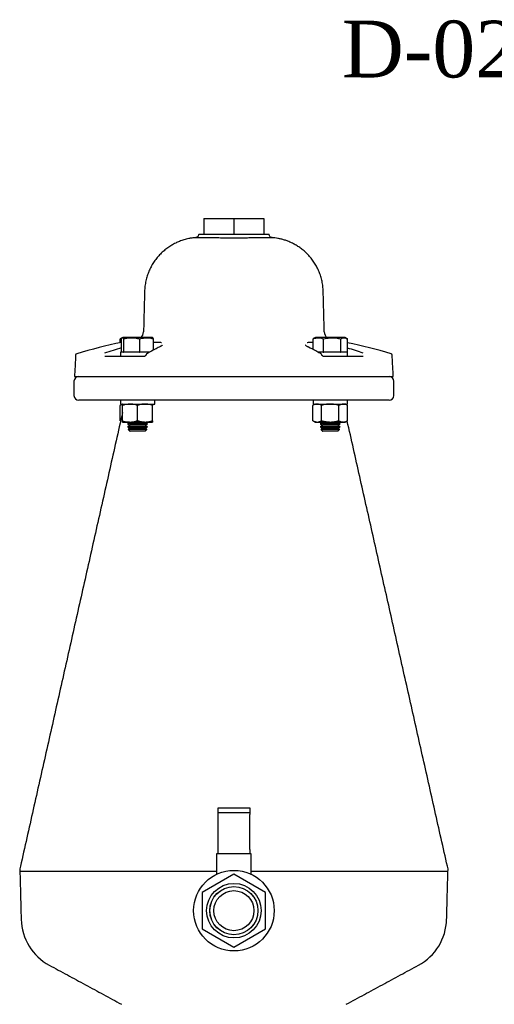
# Model space of a CAD drawing. Extents: x -644 to 6742, y -4733 to 593.
# Tile 25 of 53: x 501 to 801, y -1260 to -637. Entities that reach past the tile are written whole.
import ezdxf

# ---------------------------------------------------------------- set-up
doc = ezdxf.new("R2010")
doc.units = 0
doc.header["$LTSCALE"] = 25
doc.layers.get('0').update_dxf_attribs({"linetype": 'CONTINUOUS'})
doc.layers.add('GUF', color=7, linetype='CONTINUOUS')
doc.styles.add('ROMAND', font='georgia.TTF')

msp = doc.modelspace()

# ---------------------------------------------------------------- linework, layer by layer
at = {"color": 7, "linetype": 'CONTINUOUS'}
for p, q in [((617.65, -762.54), (617.65, -772.54)), ((617.65, -762.54), (636.65, -762.54)), ((636.65, -762.54), (636.65, -772.54)), ((636.65, -762.54), (655.65, -762.54)), ((655.65, -762.54), (655.65, -772.54)), ((658.88, -772.54), (614.41, -772.54)), ((564.74, -841.11), (564.74, -838.66)), ((565.53, -847.14), (565.53, -838.66)), ((584.28, -837.89), (566.3, -837.89)), ((566.88, -847.14), (566.88, -838.66)), ((577, -847.14), (577, -838.66)), ((585.02, -837.89), (584.28, -837.89)), ((585.78, -845.79), (585.78, -838.66)), ((686.72, -845.38), (686.72, -838.66)), ((707, -837.89), (688.27, -837.89)), ((693.34, -847.14), (693.34, -838.66)), ((704.26, -847.14), (704.26, -838.66)), ((708.55, -847.14), (708.55, -838.66)), ((566.85, -847.14), (564.76, -847.14)), ((566.85, -847.14), (566.88, -847.14)), ((566.88, -847.14), (567.06, -847.14)), ((576.82, -847.14), (567.06, -847.14)), ((576.82, -847.14), (577, -847.14)), ((583.44, -847.14), (577, -847.14)), ((577, -847.14), (577.16, -847.14)), ((693.22, -847.14), (689.9, -847.14)), ((693.22, -847.14), (693.34, -847.14)), ((693.34, -847.14), (693.54, -847.14)), ((703.98, -847.14), (693.54, -847.14)), ((704.06, -847.14), (704.26, -847.14)), ((708.53, -847.14), (704.26, -847.14)), ((704.26, -847.14), (704.33, -847.14)), ((708.53, -847.14), (708.55, -847.14)), ((554.91, -849.54), (580.33, -849.54)), ((692.97, -849.54), (718.39, -849.54)), ((535.75, -862.54), (737.54, -862.54)), ((734.9, -877.54), (538.4, -877.54)), ((564.66, -890.47), (564.66, -880.79)), ((564.76, -879.94), (582.57, -879.94)), ((566.12, -890.47), (566.12, -880.79)), ((566.15, -890.47), (566.15, -880.79)), ((575.69, -890.47), (575.69, -880.79)), ((582.57, -879.94), (586.56, -879.94)), ((585.2, -890.47), (585.2, -880.79)), ((686.64, -890.47), (686.64, -880.79)), ((686.73, -879.94), (708.53, -879.94)), ((692.16, -890.47), (692.16, -880.79)), ((703.16, -890.47), (703.16, -880.79)), ((708.63, -890.47), (708.63, -880.79)), ((566.13, -891.32), (570.92, -891.32)), ((581.5, -892.45), (569.31, -892.45)), ((581.5, -894.33), (569.31, -894.33)), ((581.11, -895.95), (569.74, -895.95)), ((570.92, -891.32), (580.44, -891.32)), ((580.01, -891.52), (570.93, -891.52)), ((580.01, -893.39), (570.93, -893.39)), ((580.01, -895.26), (570.93, -895.26)), ((580.01, -897.14), (570.93, -897.14)), ((580.39, -891.52), (580.01, -891.52)), ((580.39, -893.39), (580.01, -893.39)), ((580.39, -895.26), (580.01, -895.26)), ((580.39, -897.14), (580.01, -897.14)), ((580.44, -891.32), (585.18, -891.32)), ((581.58, -895.95), (581.11, -895.95)), ((582.01, -892.45), (581.5, -892.45)), ((582.01, -894.33), (581.5, -894.33)), ((688.11, -891.32), (689.4, -891.32)), ((689.4, -891.32), (697.66, -891.32)), ((703.98, -892.45), (691.28, -892.45)), ((703.98, -894.33), (691.28, -894.33)), ((703.55, -895.95), (691.72, -895.95)), ((702.36, -891.52), (692.91, -891.52)), ((702.36, -893.39), (692.91, -893.39)), ((702.36, -895.26), (692.91, -895.26)), ((702.36, -897.14), (692.91, -897.14)), ((697.66, -891.32), (705.9, -891.32)), ((705.9, -891.32), (707.16, -891.32)), ((626.65, -1135.54), (636.65, -1135.54)), ((626.65, -1138.54), (626.65, -1135.54)), ((636.65, -1138.54), (626.65, -1138.54)), ((626.65, -1139.71), (626.65, -1138.54)), ((626.65, -1161.9), (626.65, -1139.71)), ((636.65, -1135.54), (646.65, -1135.54)), ((646.65, -1138.54), (636.65, -1138.54)), ((646.65, -1135.54), (646.65, -1138.54)), ((646.65, -1138.54), (646.65, -1139.71)), ((646.65, -1161.9), (646.65, -1139.71)), ((626.65, -1164.54), (625.7, -1164.54)), ((626.65, -1164.54), (626.65, -1161.9)), ((646.65, -1164.54), (626.65, -1164.54)), ((646.65, -1161.9), (646.65, -1164.54)), ((647.6, -1164.54), (646.65, -1164.54)), ((625.7, -1175.69), (501.18, -1175.69)), ((636.65, -1177.44), (616.65, -1188.99)), ((656.65, -1188.99), (636.65, -1177.44)), ((772.12, -1175.69), (647.6, -1175.69)), ((616.65, -1188.99), (616.65, -1212.09)), ((656.65, -1212.09), (656.65, -1188.99)), ((616.65, -1212.09), (636.65, -1223.63)), ((636.65, -1223.63), (656.65, -1212.09))]:
    msp.add_line(p, q, dxfattribs=at)
for radius in [25.5, 17.25, 15.25, 15.2, 12.7]:
    msp.add_circle((636.65, -1200.54), radius, dxfattribs=at)
for centre, radius, start, end in [((616.15, -773.54), 2, 150, 166.78092), ((657.15, -773.54), 2, 13.19386, 30), ((574.44, -834.14), 5, 311.3853, 358.5), ((698.85, -834.14), 5, 181.5, 228.6147), ((636.65, -1183.65), 350, 101.72304, 106.52157), ((636.65, -1183.65), 350, 73.47843, 78.14472), ((640.82, -1101.87), 268.33, 106.29506, 108.71068), ((683.52, -844.46), 0.65, 61.44952, 89.30655), ((632.42, -1102.02), 268.49, 71.2899, 73.52821), ((537.37, -848.97), 0.91, 106.52157, 177), ((735.92, -848.97), 0.91, 3, 73.47843), ((538.4, -865.54), 3, 90, 180), ((734.9, -865.54), 3, 360, 90), ((538.4, -874.54), 3, 180, 270), ((734.9, -874.54), 3, 270, 0), ((535.96, -1205.16), 34, 181.5, 241.58189), ((737.33, -1205.16), 34, 298.41811, 358.5)]:
    msp.add_arc(centre, radius, start, end, dxfattribs=at)
for points, knots in [([(612.49, -774.65), (611.69, -774.72), (610.19, -774.85), (607.68, -775.3), (605.04, -775.97), (602.3, -776.92), (599.72, -778.06), (597.21, -779.41), (594.74, -781.02), (592.36, -782.88), (590.12, -784.96), (588.06, -787.25), (586.19, -789.73), (584.54, -792.38), (583.13, -795.18), (581.97, -798.1), (581.05, -801.22), (580.43, -804.5), (580.13, -807.02), (580.14, -808.39), (580.14, -808.62)], [0, 0, 0, 0, 0.046519, 0.087806, 0.148862, 0.204771, 0.257253, 0.313103, 0.370656, 0.429347, 0.488801, 0.548782, 0.609137, 0.669763, 0.730589, 0.791564, 0.852649, 0.920063, 0.986302, 1, 1, 1, 1]), ([(660.83, -774.64), (660.85, -774.64), (660.96, -774.64), (660.48, -774.65), (659.37, -774.67), (657.56, -774.7), (655.17, -774.74), (652.27, -774.78), (648.94, -774.82), (645.27, -774.86), (641.36, -774.88), (637.28, -774.89), (633.14, -774.88), (629.09, -774.86), (625.29, -774.83), (621.83, -774.8), (618.79, -774.75), (616.25, -774.71), (614.3, -774.68), (613.01, -774.65), (612.4, -774.64), (612.47, -774.64), (612.49, -774.64)], [0, 0, 0, 0, 0.010793, 0.064495, 0.118106, 0.171717, 0.225281, 0.278845, 0.331976, 0.385106, 0.438277, 0.491448, 0.546027, 0.600606, 0.654318, 0.708029, 0.761797, 0.815565, 0.869347, 0.923131, 0.97686, 1, 1, 1, 1]), ([(614.19, -773.09), (614.19, -773.11), (614.17, -773.35), (613.96, -773.72), (613.62, -774.13), (613.25, -774.4), (612.91, -774.54), (612.66, -774.61), (612.53, -774.63), (612.49, -774.63)], [0, 0, 0, 0, 0.02731, 0.288583, 0.501928, 0.682324, 0.832273, 0.950739, 1, 1, 1, 1]), ([(660.84, -774.63), (660.78, -774.63), (660.63, -774.61), (660.31, -774.52), (659.86, -774.3), (659.42, -773.86), (659.15, -773.42), (659.12, -773.14), (659.12, -773.08)], [0, 0, 0, 0, 0.062885, 0.18291, 0.402646, 0.658102, 0.933731, 1, 1, 1, 1]), ([(693.17, -808.62), (693.12, -807.56), (693.01, -805.42), (692.47, -802.24), (691.66, -799.13), (690.58, -796.16), (689.27, -793.34), (687.74, -790.7), (686.02, -788.24), (684.14, -785.99), (682.12, -783.94), (679.99, -782.1), (677.77, -780.48), (675.5, -779.08), (673.21, -777.89), (670.93, -776.91), (668.69, -776.12), (666.54, -775.53), (664.51, -775.09), (662.65, -774.81), (661.44, -774.67), (660.86, -774.64), (660.84, -774.64)], [0, 0, 0, 0, 0.061821, 0.125364, 0.187811, 0.2492, 0.309545, 0.368845, 0.427079, 0.48421, 0.540181, 0.594913, 0.648301, 0.700209, 0.75046, 0.798825, 0.845009, 0.888629, 0.929183, 0.966026, 0.998332, 1, 1, 1, 1]), ([(565.31, -838.36), (565.3, -838.36), (565.11, -838.41), (564.92, -838.54), (564.74, -838.66)], [0, 0, 0, 0, 0.045471, 1, 1, 1, 1]), ([(565.53, -838.66), (565.69, -838.4), (566.02, -837.87), (566.47, -837.98), (566.76, -838.46), (566.88, -838.66)], [0, 0, 0, 0, 0.35992, 0.730738, 1, 1, 1, 1]), ([(566.88, -838.66), (567.54, -838.5), (569.31, -838.09), (572.29, -837.86), (575.02, -838.18), (576.58, -838.55), (577, -838.66)], [0, 0, 0, 0, 0.20045, 0.5311745, 0.8719083, 1, 1, 1, 1]), ([(577, -838.66), (578.05, -838.4), (580.17, -837.87), (583.15, -837.98), (585, -838.46), (585.78, -838.66)], [0, 0, 0, 0, 0.359919, 0.730739, 1, 1, 1, 1]), ([(585.78, -838.66), (585.62, -838.34), (585.45, -837.99), (585.27, -838.03), (585.26, -838.04)], [0, 0, 0, 0, 0.912988, 1, 1, 1, 1]), ([(585.78, -840.73), (586.46, -840.72), (587.82, -840.68), (589.41, -840.79), (590.39, -840.9), (590.7, -841.01), (590.72, -841.01)], [0, 0, 0, 0, 0.323841, 0.649901, 0.975981, 1, 1, 1, 1]), ([(682.99, -840.94), (683.08, -840.92), (683.53, -840.81), (684.77, -840.73), (685.95, -840.68), (686.7, -840.71), (686.72, -840.71)], [0, 0, 0, 0, 0.114839, 0.550738, 0.98662, 1, 1, 1, 1]), ([(686.72, -838.66), (687.51, -838.4), (689.11, -837.87), (691.36, -837.98), (692.75, -838.46), (693.34, -838.66)], [0, 0, 0, 0, 0.359919, 0.730738, 1, 1, 1, 1]), ([(693.34, -838.66), (694.64, -838.4), (697.28, -837.87), (700.98, -837.98), (703.29, -838.46), (704.26, -838.66)], [0, 0, 0, 0, 0.35992, 0.730738, 1, 1, 1, 1]), ([(704.26, -838.66), (704.54, -838.5), (705.29, -838.09), (706.55, -837.86), (707.71, -838.18), (708.37, -838.55), (708.55, -838.66)], [0, 0, 0, 0, 0.20045, 0.5311745, 0.8719083, 1, 1, 1, 1]), ([(589.49, -843.88), (588.58, -844.33), (586.11, -845.55), (583.66, -846.93), (582.11, -847.8)], [0, 0, 0, 0, 0.368455, 1, 1, 1, 1]), ([(590.19, -843.5), (590.07, -843.57), (589.87, -843.69), (589.58, -843.83), (589.46, -843.88)], [0, 0, 0, 0, 0.62259, 1, 1, 1, 1]), ([(591.23, -842.73), (591.23, -842.73), (591.24, -842.71), (591.04, -842.95), (590.68, -843.23), (590.31, -843.43), (590.19, -843.5)], [0, 0, 0, 0, 0.166824, 0.489303, 0.829919, 1, 1, 1, 1]), ([(683.41, -843.68), (683.4, -843.68), (683.05, -843.51), (682.63, -843.22), (682.18, -842.89), (682.05, -842.69), (682.06, -842.73), (682.06, -842.74)], [0, 0, 0, 0, 0.000874, 0.351247, 0.643403, 0.914132, 1, 1, 1, 1]), ([(691.19, -847.8), (690.28, -847.29), (687.83, -845.9), (685.36, -844.66), (683.8, -843.88)], [0, 0, 0, 0, 0.36844, 1, 1, 1, 1]), ([(581, -848.76), (580.99, -848.82), (580.96, -849), (580.82, -849.24), (580.63, -849.43), (580.45, -849.53), (580.37, -849.53), (580.33, -849.53)], [0, 0, 0, 0, 0.112531, 0.331341, 0.552838, 0.789374, 1, 1, 1, 1]), ([(581.49, -848.15), (581.47, -848.15), (581.38, -848.19), (581.23, -848.33), (581.07, -848.54), (581.04, -848.71), (581.02, -848.77)], [0, 0, 0, 0, 0.054805, 0.36648, 0.755892, 1, 1, 1, 1]), ([(691.82, -848.14), (691.74, -848.11), (691.52, -847.99), (691.32, -847.88), (691.19, -847.8)], [0, 0, 0, 0, 0.323012, 1, 1, 1, 1]), ([(692.27, -848.77), (692.26, -848.71), (692.23, -848.58), (692.12, -848.4), (691.97, -848.24), (691.86, -848.18), (691.81, -848.15)], [0, 0, 0, 0, 0.218517, 0.513595, 0.777355, 1, 1, 1, 1]), ([(692.95, -849.52), (692.9, -849.52), (692.8, -849.52), (692.6, -849.39), (692.41, -849.14), (692.3, -848.92), (692.29, -848.78), (692.29, -848.77)], [0, 0, 0, 0, 0.2574558, 0.5143795, 0.7363779, 0.9694665, 1, 1, 1, 1]), ([(566.13, -880.16), (566.06, -880.17), (565.57, -880.26), (565.08, -880.54), (564.66, -880.79)], [0, 0, 0, 0, 0.1249264, 1, 1, 1, 1]), ([(566.13, -879.94), (566.13, -879.94), (566.13, -879.95), (566.13, -880.13), (566.12, -880.57), (566.12, -880.79)], [0, 0, 0, 0, 0.070091, 0.530785, 1, 1, 1, 1]), ([(566.15, -880.79), (566.14, -880.55), (566.14, -880.07), (566.14, -879.98), (566.13, -879.94)], [0, 0, 0, 0, 0.495458, 1, 1, 1, 1]), ([(570.92, -879.94), (570.48, -879.95), (568.87, -880), (567.3, -880.45), (566.15, -880.79)], [0, 0, 0, 0, 0.268633, 1, 1, 1, 1]), ([(575.69, -880.79), (575.29, -880.66), (573.73, -880.16), (572.12, -880.03), (570.92, -879.94)], [0, 0, 0, 0, 0.257551, 1, 1, 1, 1]), ([(580.44, -879.94), (580.33, -879.94), (579.47, -879.95), (577.87, -880.13), (576.42, -880.57), (575.69, -880.79)], [0, 0, 0, 0, 0.070092, 0.5307852, 1, 1, 1, 1]), ([(585.2, -880.79), (584.42, -880.55), (582.87, -880.07), (581.25, -879.98), (580.44, -879.94)], [0, 0, 0, 0, 0.495458, 1, 1, 1, 1]), ([(585.18, -879.94), (585.18, -879.94), (585.19, -879.95), (585.19, -880.13), (585.19, -880.57), (585.2, -880.79)], [0, 0, 0, 0, 0.070092, 0.5307851, 1, 1, 1, 1]), ([(689.4, -879.94), (689.33, -879.94), (688.84, -879.95), (687.9, -880.13), (687.06, -880.57), (686.64, -880.79)], [0, 0, 0, 0, 0.070091, 0.530786, 1, 1, 1, 1]), ([(692.16, -880.79), (691.71, -880.55), (690.81, -880.07), (689.87, -879.98), (689.4, -879.94)], [0, 0, 0, 0, 0.495458, 1, 1, 1, 1]), ([(697.66, -879.94), (697.53, -879.94), (696.54, -879.95), (694.68, -880.13), (693, -880.57), (692.16, -880.79)], [0, 0, 0, 0, 0.070091, 0.530785, 1, 1, 1, 1]), ([(703.16, -880.79), (702.26, -880.55), (700.46, -880.07), (698.6, -879.98), (697.66, -879.94)], [0, 0, 0, 0, 0.495458, 1, 1, 1, 1]), ([(705.9, -879.94), (705.65, -879.95), (704.72, -880), (703.82, -880.45), (703.16, -880.79)], [0, 0, 0, 0, 0.268633, 1, 1, 1, 1]), ([(708.63, -880.79), (708.4, -880.66), (707.51, -880.16), (706.58, -880.03), (705.9, -879.94)], [0, 0, 0, 0, 0.257551, 1, 1, 1, 1]), ([(566.12, -890.47), (566.12, -890.7), (566.13, -891.18), (566.13, -891.27), (566.13, -891.32)], [0, 0, 0, 0, 0.4954586, 1, 1, 1, 1]), ([(566.13, -891.32), (566.13, -891.32), (566.14, -891.31), (566.14, -891.12), (566.15, -890.69), (566.15, -890.47)], [0, 0, 0, 0, 0.070092, 0.530785, 1, 1, 1, 1]), ([(566.15, -890.47), (567.3, -890.8), (568.87, -891.26), (570.48, -891.3), (570.92, -891.32)], [0, 0, 0, 0, 0.731367, 1, 1, 1, 1]), ([(570.92, -891.32), (572.12, -891.22), (573.73, -891.09), (575.29, -890.6), (575.69, -890.47)], [0, 0, 0, 0, 0.742449, 1, 1, 1, 1]), ([(575.69, -890.47), (576.46, -890.7), (578.02, -891.18), (579.63, -891.27), (580.44, -891.32)], [0, 0, 0, 0, 0.495458, 1, 1, 1, 1]), ([(580.44, -891.32), (580.55, -891.32), (581.41, -891.31), (583.02, -891.12), (584.47, -890.69), (585.2, -890.47)], [0, 0, 0, 0, 0.070092, 0.5307852, 1, 1, 1, 1]), ([(585.2, -890.47), (585.19, -890.7), (585.19, -891.18), (585.19, -891.27), (585.18, -891.32)], [0, 0, 0, 0, 0.495458, 1, 1, 1, 1]), ([(686.64, -890.47), (687.08, -890.7), (687.99, -891.18), (688.93, -891.27), (689.4, -891.32)], [0, 0, 0, 0, 0.495458, 1, 1, 1, 1]), ([(689.4, -891.32), (689.46, -891.32), (689.96, -891.31), (690.89, -891.12), (691.73, -890.69), (692.16, -890.47)], [0, 0, 0, 0, 0.070092, 0.530785, 1, 1, 1, 1]), ([(692.16, -890.47), (693.05, -890.7), (694.85, -891.18), (696.72, -891.27), (697.66, -891.32)], [0, 0, 0, 0, 0.4954586, 1, 1, 1, 1]), ([(697.66, -891.32), (697.79, -891.32), (698.78, -891.31), (700.64, -891.12), (702.31, -890.69), (703.16, -890.47)], [0, 0, 0, 0, 0.070092, 0.530785, 1, 1, 1, 1]), ([(703.16, -890.47), (703.82, -890.8), (704.72, -891.26), (705.65, -891.3), (705.9, -891.32)], [0, 0, 0, 0, 0.731367, 1, 1, 1, 1]), ([(705.9, -891.32), (706.58, -891.22), (707.51, -891.09), (708.4, -890.6), (708.63, -890.47)], [0, 0, 0, 0, 0.742449, 1, 1, 1, 1]), ([(501.53, -1172.42), (501.34, -1172.96), (500.97, -1174.03), (501.11, -1175.15), (501.18, -1175.71)], [0, 0, 0, 0, 0.5, 1, 1, 1, 1]), ([(625.7, -1175.69), (624.16, -1175.69), (618.89, -1175.69), (609.86, -1175.69), (598.71, -1175.69), (587.84, -1175.69), (577.4, -1175.69), (567.47, -1175.69), (558.01, -1175.69), (549.02, -1175.69), (540.57, -1175.69), (532.82, -1175.69), (525.87, -1175.69), (519.75, -1175.69), (514.44, -1175.69), (509.94, -1175.69), (506.3, -1175.69), (503.58, -1175.69), (501.91, -1175.69), (501.13, -1175.69), (501.26, -1175.69), (501.29, -1175.69)], [0, 0, 0, 0, 0.022813, 0.078568, 0.135939, 0.193311, 0.248935, 0.304945, 0.360763, 0.416582, 0.474022, 0.531462, 0.587062, 0.643045, 0.698838, 0.754631, 0.812044, 0.869456, 0.925219, 0.980981, 1, 1, 1, 1]), ([(772.12, -1175.69), (772.08, -1175.69), (771.98, -1175.69), (771.02, -1175.69), (769.42, -1175.69), (767.54, -1175.69), (764.68, -1175.69), (760.48, -1175.69), (755.36, -1175.69), (749.38, -1175.69), (742.65, -1175.69), (735.2, -1175.69), (726.96, -1175.69), (718.07, -1175.69), (708.68, -1175.69), (698.79, -1175.69), (688.35, -1175.69), (677.54, -1175.69), (666.54, -1175.69), (656.58, -1175.69), (650.22, -1175.69), (647.6, -1175.69)], [0, 0, 0, 0, 0.033791, 0.101435, 0.135617, 0.169798, 0.225629, 0.281459, 0.338914, 0.396367, 0.45213, 0.507892, 0.565271, 0.62265, 0.678515, 0.734381, 0.791875, 0.849369, 0.905161, 0.960952, 1, 1, 1, 1]), ([(772.11, -1175.71), (772.18, -1175.15), (772.32, -1174.03), (771.95, -1172.96), (771.77, -1172.42)], [0, 0, 0, 0, 0.5, 1, 1, 1, 1])]:
    msp.add_open_spline(points, degree=3, knots=knots, dxfattribs=at)
for points in [[(580.11, -808.62), (579.44, -834.27)], [(693.85, -834.27), (693.18, -808.62)], [(564.74, -838.66), (565.73, -838.39)], [(566.04, -838.01), (565.31, -838.35)], [(566.3, -837.89), (566.05, -838.01)], [(585.27, -838.01), (585.02, -837.89)], [(687.29, -838.37), (686.72, -838.66)], [(688.27, -837.89), (687.28, -838.36)], [(707.98, -838.35), (707, -837.89)], [(564.76, -847.14), (564.76, -849.54)], [(683.84, -843.88), (683.41, -843.68)], [(708.53, -849.54), (708.53, -847.14)], [(536.46, -848.92), (535.75, -862.54)], [(582.1, -847.8), (581.47, -848.14)], [(737.54, -862.54), (736.83, -848.92)], [(535.4, -865.54), (535.4, -874.54)], [(737.9, -874.54), (737.9, -865.54)], [(564.76, -877.54), (564.76, -879.94)], [(586.56, -879.94), (586.56, -877.54)], [(686.73, -877.54), (686.73, -879.94)], [(708.53, -879.94), (708.53, -877.54)], [(566.13, -879.94), (564.68, -880.78)], [(688.11, -879.94), (686.65, -880.78)], [(708.62, -880.78), (707.16, -879.94)], [(566.12, -885.32), (501.52, -1172.44)], [(564.66, -890.47), (564.93, -890.59)], [(564.68, -890.48), (564.93, -890.62)], [(686.65, -890.48), (688.11, -891.32)], [(707.16, -891.32), (708.62, -890.48)], [(771.78, -1172.44), (708.37, -890.62)], [(570.93, -891.52), (569.31, -892.45)], [(569.31, -892.45), (570.93, -893.39)], [(570.93, -893.39), (569.31, -894.33)], [(569.31, -894.33), (570.93, -895.26)], [(570.93, -895.26), (569.74, -895.95)], [(569.74, -895.95), (570.93, -897.14)], [(570.59, -891.32), (570.93, -891.52)], [(580.39, -891.52), (580.73, -891.32)], [(582.01, -892.45), (580.39, -891.52)], [(580.39, -893.39), (582.01, -892.45)], [(582.01, -894.33), (580.39, -893.39)], [(580.39, -895.26), (582.01, -894.33)], [(581.58, -895.95), (580.39, -895.26)], [(580.39, -897.14), (581.58, -895.95)], [(692.91, -891.52), (691.28, -892.45)], [(691.28, -892.45), (692.91, -893.39)], [(692.91, -893.39), (691.28, -894.33)], [(691.28, -894.33), (692.91, -895.26)], [(692.91, -895.26), (691.72, -895.95)], [(691.72, -895.95), (692.91, -897.14)], [(692.56, -891.32), (692.91, -891.52)], [(702.36, -891.52), (702.71, -891.32)], [(703.98, -892.45), (702.36, -891.52)], [(702.36, -893.39), (703.98, -892.45)], [(703.98, -894.33), (702.36, -893.39)], [(702.36, -895.26), (703.98, -894.33)], [(703.55, -895.95), (702.36, -895.26)], [(702.36, -897.14), (703.55, -895.95)], [(625.7, -1164.54), (625.7, -1177.51)], [(647.6, -1177.51), (647.6, -1164.54)], [(501.18, -1175.69), (501.97, -1206.05)], [(771.32, -1206.05), (772.12, -1175.69)], [(519.78, -1235.06), (565.5, -1259.8)], [(707.79, -1259.8), (753.52, -1235.06)]]:
    msp.add_open_spline(points, degree=1, dxfattribs=at)

# ---------------------------------------------------------------- texts
at = {"layer": 'GUF', "style": 'ROMAND'}
msp.add_text('D-023 DN100', height=35.9011, dxfattribs=at).set_placement((705.08, -673.23))

doc.saveas('drawing.dxf')
